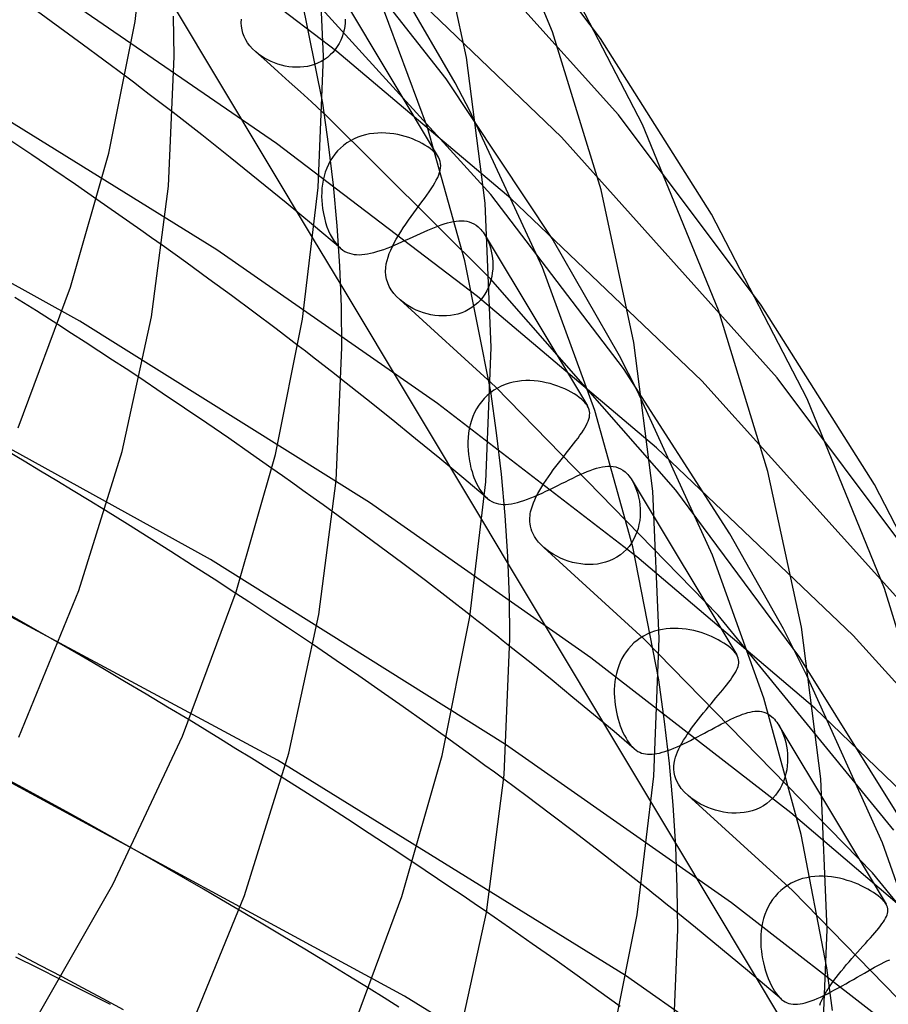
# Model space of a CAD drawing. Header units: millimetres. Extents: x -247 to 247, y -141 to 230.
# Tile 88 of 99: x 163 to 187, y 93 to 120. Entities that reach past the tile are written whole.
import ezdxf

# ---------------------------------------------------------------- set-up
doc = ezdxf.new("R2010")
doc.units = ezdxf.units.MM
doc.layers.add('HIDDEN', color=7, linetype='Continuous')
doc.layers.add('THICK', color=7, linetype='Continuous')

msp = doc.modelspace()

# ---------------------------------------------------------------- linework, layer by layer
at = {"layer": 'HIDDEN'}
for p, q in [((178.925, 119.133), (175.071, 124.239)), ((179.411, 117.082), (173.749, 123.384)), ((174.794, 118.053), (170.957, 122.93)), ((171.86, 118.782), (166.633, 122.767)), ((175.033, 117.942), (172.866, 121.663)), ((177.884, 116.483), (172.89, 121.279)), ((175.989, 114.949), (170.67, 120.797)), ((171.483, 117.4), (170.805, 120.795)), ((174.289, 116.747), (172.891, 120.516)), ((170.245, 116.316), (164.28, 120.417)), ((171.895, 120.426), (174.581, 115.95)), ((167.477, 120.016), (171.231, 113.759)), ((164.442, 119.414), (163.836, 119.852)), ((169.301, 119.551), (169.304, 119.645)), ((169.306, 119.457), (169.301, 119.551)), ((169.321, 119.365), (169.306, 119.457)), ((172.084, 119.549), (172.073, 119.454)), ((172.089, 119.645), (172.084, 119.549)), ((165.035, 118.981), (164.442, 119.414)), ((169.344, 119.274), (169.321, 119.365)), ((169.377, 119.185), (169.344, 119.274)), ((172.032, 119.266), (172.002, 119.173)), ((172.056, 119.359), (172.032, 119.266)), ((172.073, 119.454), (172.056, 119.359)), ((165.618, 118.55), (165.035, 118.981)), ((169.42, 119.098), (169.377, 119.185)), ((169.472, 119.013), (169.42, 119.098)), ((169.534, 118.931), (169.472, 119.013)), ((169.604, 118.852), (169.534, 118.931)), ((171.922, 118.996), (171.872, 118.913)), ((171.965, 119.083), (171.922, 118.996)), ((172.002, 119.173), (171.965, 119.083)), ((169.681, 118.779), (169.604, 118.852)), ((169.985, 118.51), (169.681, 118.779)), ((169.764, 118.711), (169.689, 118.773)), ((169.844, 118.654), (169.764, 118.711)), ((171.685, 118.689), (171.61, 118.625)), ((171.754, 118.759), (171.685, 118.689)), ((171.816, 118.834), (171.754, 118.759)), ((171.872, 118.913), (171.816, 118.834)), ((176.525, 114.843), (171.86, 118.782)), ((168.643, 113.471), (160.56, 118.481)), ((166.197, 118.117), (165.618, 118.55)), ((169.926, 118.602), (169.844, 118.654)), ((170.012, 118.555), (169.926, 118.602)), ((170.286, 118.241), (169.985, 118.51)), ((170.099, 118.512), (170.012, 118.555)), ((170.19, 118.475), (170.099, 118.512)), ((170.284, 118.442), (170.19, 118.475)), ((170.379, 118.414), (170.284, 118.442)), ((170.477, 118.391), (170.379, 118.414)), ((171.171, 118.407), (171.074, 118.384)), ((171.266, 118.437), (171.171, 118.407)), ((171.358, 118.474), (171.266, 118.437)), ((171.446, 118.517), (171.358, 118.474)), ((171.53, 118.568), (171.446, 118.517)), ((171.61, 118.625), (171.53, 118.568)), ((170.586, 117.971), (170.286, 118.241)), ((170.576, 118.374), (170.477, 118.391)), ((170.675, 118.363), (170.576, 118.374)), ((170.776, 118.359), (170.675, 118.363)), ((170.876, 118.361), (170.776, 118.359)), ((170.975, 118.369), (170.876, 118.361)), ((171.074, 118.384), (170.975, 118.369)), ((170.884, 117.701), (170.586, 117.971)), ((177.628, 113.772), (174.794, 118.053)), ((175.426, 117.191), (175.033, 117.942)), ((171.18, 117.43), (170.884, 117.701)), ((164.973, 111.562), (154.069, 117.57)), ((171.475, 117.158), (171.18, 117.43)), ((168.242, 116.546), (167.472, 117.145)), ((175.984, 112.691), (171.527, 117.11)), ((177.372, 112.998), (175.426, 117.191)), ((183.237, 111.987), (179.411, 117.082)), ((172.74, 116.573), (172.633, 116.551)), ((172.849, 116.589), (172.74, 116.573)), ((172.958, 116.597), (172.849, 116.589)), ((173.067, 116.6), (172.958, 116.597)), ((173.175, 116.597), (173.067, 116.6)), ((173.282, 116.588), (173.175, 116.597)), ((173.389, 116.574), (173.282, 116.588)), ((173.493, 116.556), (173.389, 116.574)), ((173.595, 116.532), (173.493, 116.556)), ((175.296, 113.174), (174.289, 116.747)), ((163.688, 116.01), (163.097, 116.404)), ((169.004, 115.944), (168.242, 116.546)), ((175.628, 112.218), (170.245, 116.316)), ((172.132, 116.333), (172.044, 116.268)), ((172.226, 116.391), (172.132, 116.333)), ((172.324, 116.442), (172.226, 116.391)), ((172.424, 116.486), (172.324, 116.442)), ((172.528, 116.522), (172.424, 116.486)), ((172.633, 116.551), (172.528, 116.522)), ((173.696, 116.505), (173.595, 116.532)), ((173.793, 116.474), (173.696, 116.505)), ((173.887, 116.439), (173.793, 116.474)), ((173.978, 116.402), (173.887, 116.439)), ((174.065, 116.362), (173.978, 116.402)), ((174.147, 116.319), (174.065, 116.362)), ((174.224, 116.275), (174.147, 116.319)), ((183.658, 110.039), (177.884, 116.483)), ((171.811, 116.034), (171.746, 115.944)), ((171.883, 116.118), (171.811, 116.034)), ((171.961, 116.196), (171.883, 116.118)), ((172.044, 116.268), (171.961, 116.196)), ((174.296, 116.229), (174.224, 116.275)), ((174.361, 116.181), (174.296, 116.229)), ((174.421, 116.133), (174.361, 116.181)), ((174.455, 116.103), (174.421, 116.133)), ((174.486, 116.072), (174.455, 116.103)), ((174.514, 116.041), (174.486, 116.072)), ((174.539, 116.01), (174.514, 116.041)), ((164.274, 115.614), (163.688, 116.01)), ((169.757, 115.339), (169.004, 115.944)), ((171.687, 115.851), (171.636, 115.754)), ((171.746, 115.944), (171.687, 115.851)), ((174.562, 115.979), (174.539, 116.01)), ((174.582, 115.948), (174.562, 115.979)), ((174.61, 115.892), (174.582, 115.948)), ((174.631, 115.836), (174.61, 115.892)), ((174.643, 115.78), (174.631, 115.836)), ((174.647, 115.722), (174.643, 115.78)), ((164.855, 115.217), (164.274, 115.614)), ((171.553, 115.549), (171.521, 115.443)), ((171.591, 115.653), (171.553, 115.549)), ((171.636, 115.754), (171.591, 115.653)), ((174.593, 115.474), (174.617, 115.54)), ((174.617, 115.54), (174.634, 115.602)), ((174.634, 115.602), (174.644, 115.663)), ((174.644, 115.663), (174.647, 115.722)), ((170.501, 114.732), (169.757, 115.339)), ((171.496, 115.335), (171.477, 115.226)), ((171.521, 115.443), (171.496, 115.335)), ((174.44, 115.187), (174.487, 115.263)), ((174.487, 115.263), (174.528, 115.337)), ((174.528, 115.337), (174.564, 115.407)), ((174.564, 115.407), (174.593, 115.474)), ((165.431, 114.821), (164.855, 115.217)), ((171.456, 115.007), (171.454, 114.898)), ((171.463, 115.117), (171.456, 115.007)), ((171.477, 115.226), (171.463, 115.117)), ((174.271, 114.938), (174.332, 115.024)), ((174.332, 115.024), (174.388, 115.107)), ((174.388, 115.107), (174.44, 115.187)), ((171.236, 114.122), (170.501, 114.732)), ((171.454, 114.898), (171.457, 114.789)), ((171.457, 114.789), (171.465, 114.681)), ((174.069, 114.66), (174.139, 114.755)), ((174.139, 114.755), (174.207, 114.848)), ((174.207, 114.848), (174.271, 114.938)), ((179.547, 110.29), (175.989, 114.949)), ((181.647, 109.962), (176.525, 114.843)), ((171.465, 114.681), (171.478, 114.574)), ((171.478, 114.574), (171.5, 114.447)), ((171.5, 114.447), (171.527, 114.323)), ((173.851, 114.362), (173.925, 114.463)), ((173.925, 114.463), (173.997, 114.562)), ((173.997, 114.562), (174.069, 114.66)), ((171.527, 114.323), (171.56, 114.203)), ((171.56, 114.203), (171.598, 114.089)), ((173.708, 114.159), (173.779, 114.26)), ((173.779, 114.26), (173.851, 114.362)), ((174.742, 114.164), (174.825, 114.189)), ((174.825, 114.189), (174.905, 114.21)), ((174.905, 114.21), (174.983, 114.227)), ((174.983, 114.227), (175.059, 114.239)), ((175.059, 114.239), (175.133, 114.246)), ((175.133, 114.246), (175.205, 114.248)), ((175.205, 114.248), (175.275, 114.244)), ((175.275, 114.244), (175.343, 114.234)), ((175.343, 114.234), (175.409, 114.218)), ((175.409, 114.218), (175.473, 114.195)), ((175.473, 114.195), (175.535, 114.164)), ((171.962, 113.51), (171.236, 114.122)), ((171.598, 114.089), (171.641, 113.981)), ((171.641, 113.981), (171.687, 113.881)), ((173.512, 113.856), (173.574, 113.956)), ((173.574, 113.956), (173.64, 114.057)), ((173.64, 114.057), (173.708, 114.159)), ((174.105, 113.906), (174.202, 113.95)), ((174.202, 113.95), (174.297, 113.992)), ((174.297, 113.992), (174.391, 114.031)), ((174.391, 114.031), (174.482, 114.069)), ((174.482, 114.069), (174.571, 114.104)), ((174.571, 114.104), (174.657, 114.135)), ((174.657, 114.135), (174.742, 114.164)), ((175.535, 114.164), (175.594, 114.127)), ((175.594, 114.127), (175.651, 114.082)), ((175.651, 114.082), (175.685, 114.051)), ((175.685, 114.051), (175.719, 114.016)), ((175.719, 114.016), (175.75, 113.98)), ((175.75, 113.98), (175.781, 113.94)), ((175.781, 113.94), (175.81, 113.899)), ((171.687, 113.881), (171.738, 113.788)), ((171.738, 113.788), (171.792, 113.703)), ((171.792, 113.703), (171.849, 113.626)), ((173.35, 113.561), (173.399, 113.658)), ((173.399, 113.658), (173.453, 113.756)), ((173.453, 113.756), (173.512, 113.856)), ((173.504, 113.636), (173.605, 113.68)), ((173.605, 113.68), (173.706, 113.725)), ((173.706, 113.725), (173.807, 113.771)), ((173.807, 113.771), (173.907, 113.816)), ((173.907, 113.816), (174.006, 113.861)), ((174.006, 113.861), (174.105, 113.906)), ((175.81, 113.899), (175.838, 113.855)), ((175.837, 113.856), (178.577, 109.289)), ((175.838, 113.855), (175.879, 113.779)), ((175.879, 113.779), (175.917, 113.699)), ((175.917, 113.699), (175.949, 113.615)), ((179.433, 110.63), (177.628, 113.772)), ((167.816, 113.137), (167.183, 113.591)), ((174.558, 109.357), (168.643, 113.471)), ((171.849, 113.626), (171.907, 113.561)), ((171.907, 113.561), (171.967, 113.506)), ((171.967, 113.506), (172.023, 113.463)), ((172.023, 113.463), (172.08, 113.428)), ((172.08, 113.428), (172.138, 113.399)), ((172.138, 113.399), (172.198, 113.377)), ((172.766, 113.378), (172.849, 113.398)), ((172.849, 113.398), (172.935, 113.422)), ((172.935, 113.422), (173.025, 113.45)), ((173.025, 113.45), (173.117, 113.482)), ((173.117, 113.482), (173.211, 113.517)), ((173.211, 113.517), (173.307, 113.554)), ((173.267, 113.37), (173.305, 113.465)), ((173.305, 113.465), (173.35, 113.561)), ((173.307, 113.554), (173.405, 113.594)), ((173.405, 113.594), (173.504, 113.636)), ((175.949, 113.615), (175.978, 113.527)), ((175.978, 113.527), (176.001, 113.436)), ((176.001, 113.436), (176.019, 113.342)), ((168.435, 112.688), (167.816, 113.137)), ((172.198, 113.377), (172.26, 113.359)), ((172.26, 113.359), (172.324, 113.348)), ((172.324, 113.348), (172.391, 113.341)), ((172.391, 113.341), (172.46, 113.339)), ((172.46, 113.339), (172.533, 113.342)), ((172.533, 113.342), (172.608, 113.35)), ((172.608, 113.35), (172.685, 113.361)), ((172.685, 113.361), (172.766, 113.378)), ((173.187, 113.094), (173.207, 113.185)), ((173.207, 113.185), (173.234, 113.277)), ((173.234, 113.277), (173.267, 113.37)), ((175.985, 109.679), (175.296, 113.174)), ((176.019, 113.342), (176.032, 113.246)), ((176.032, 113.246), (176.04, 113.148)), ((176.04, 113.148), (176.042, 113.05)), ((173.169, 112.888), (173.173, 112.99)), ((173.176, 112.786), (173.169, 112.888)), ((173.173, 112.99), (173.187, 113.094)), ((176.038, 112.95), (176.028, 112.851)), ((176.042, 113.05), (176.038, 112.95)), ((178.779, 109.163), (177.372, 112.998)), ((169.04, 112.243), (168.435, 112.688)), ((173.194, 112.686), (173.176, 112.786)), ((173.224, 112.587), (173.194, 112.686)), ((175.989, 112.655), (175.959, 112.559)), ((180.946, 107.031), (175.984, 112.691)), ((176.012, 112.753), (175.989, 112.655)), ((176.028, 112.851), (176.012, 112.753)), ((171.966, 112.533), (175.762, 106.205)), ((173.267, 112.49), (173.224, 112.587)), ((173.321, 112.396), (173.267, 112.49)), ((173.388, 112.303), (173.321, 112.396)), ((175.88, 112.374), (175.829, 112.286)), ((175.923, 112.466), (175.88, 112.374)), ((175.959, 112.559), (175.923, 112.466)), ((163.813, 111.834), (163.237, 112.197)), ((169.639, 111.797), (169.04, 112.243)), ((173.464, 112.217), (173.388, 112.303)), ((173.548, 112.137), (173.464, 112.217)), ((176.112, 109.801), (173.548, 112.137)), ((173.637, 112.064), (173.556, 112.13)), ((180.431, 108.167), (175.628, 112.218)), ((175.709, 112.124), (175.639, 112.051)), ((175.772, 112.203), (175.709, 112.124)), ((175.829, 112.286), (175.772, 112.203)), ((164.386, 111.469), (163.813, 111.834)), ((173.721, 112.005), (173.637, 112.064)), ((173.807, 111.951), (173.721, 112.005)), ((173.895, 111.902), (173.807, 111.951)), ((173.988, 111.858), (173.895, 111.902)), ((174.083, 111.818), (173.988, 111.858)), ((174.181, 111.784), (174.083, 111.818)), ((175.302, 111.822), (175.207, 111.783)), ((175.393, 111.869), (175.302, 111.822)), ((175.48, 111.923), (175.393, 111.869)), ((175.562, 111.984), (175.48, 111.923)), ((175.639, 112.051), (175.562, 111.984)), ((172.735, 106.7), (164.973, 111.562)), ((170.233, 111.35), (169.639, 111.797)), ((174.281, 111.755), (174.181, 111.784)), ((174.384, 111.732), (174.281, 111.755)), ((174.487, 111.714), (174.384, 111.732)), ((174.591, 111.703), (174.487, 111.714)), ((174.696, 111.699), (174.591, 111.703)), ((174.8, 111.701), (174.696, 111.699)), ((174.904, 111.71), (174.8, 111.701)), ((175.007, 111.727), (174.904, 111.71)), ((175.108, 111.751), (175.007, 111.727)), ((175.207, 111.783), (175.108, 111.751)), ((168.479, 105.18), (157.339, 111.322)), ((170.823, 110.902), (170.233, 111.35)), ((179.918, 109.685), (179.433, 110.63)), ((182.389, 105.86), (179.547, 110.29)), ((167.183, 109.635), (166.58, 110.038)), ((172.658, 109.471), (171.991, 109.997)), ((176.923, 109.966), (176.811, 109.959)), ((177.035, 109.966), (176.923, 109.966)), ((177.147, 109.961), (177.035, 109.966)), ((187.766, 103.166), (181.647, 109.962)), ((187.55, 104.842), (183.658, 110.039)), ((176.069, 109.708), (175.977, 109.642)), ((176.166, 109.766), (176.069, 109.708)), ((182.079, 103.688), (176.112, 109.801)), ((176.267, 109.817), (176.166, 109.766)), ((176.372, 109.861), (176.267, 109.817)), ((176.48, 109.897), (176.372, 109.861)), ((176.589, 109.924), (176.48, 109.897)), ((176.7, 109.945), (176.589, 109.924)), ((176.811, 109.959), (176.7, 109.945)), ((177.257, 109.949), (177.147, 109.961)), ((177.366, 109.933), (177.257, 109.949)), ((177.474, 109.912), (177.366, 109.933)), ((177.579, 109.886), (177.474, 109.912)), ((177.681, 109.856), (177.579, 109.886)), ((177.78, 109.822), (177.681, 109.856)), ((177.877, 109.786), (177.78, 109.822)), ((177.969, 109.746), (177.877, 109.786)), ((178.058, 109.703), (177.969, 109.746)), ((178.142, 109.659), (178.058, 109.703)), ((167.782, 109.232), (167.183, 109.635)), ((173.319, 108.943), (172.658, 109.471)), ((175.809, 109.488), (175.735, 109.401)), ((175.89, 109.568), (175.809, 109.488)), ((175.977, 109.642), (175.89, 109.568)), ((178.22, 109.613), (178.142, 109.659)), ((178.293, 109.566), (178.22, 109.613)), ((178.359, 109.518), (178.293, 109.566)), ((178.419, 109.469), (178.359, 109.518)), ((178.453, 109.438), (178.419, 109.469)), ((178.484, 109.408), (178.453, 109.438)), ((181.93, 105.29), (179.918, 109.685)), ((168.377, 108.827), (167.782, 109.232)), ((179.902, 105.247), (174.558, 109.357)), ((175.607, 109.212), (175.554, 109.11)), ((175.667, 109.309), (175.607, 109.212)), ((175.735, 109.401), (175.667, 109.309)), ((178.512, 109.377), (178.484, 109.408)), ((178.537, 109.347), (178.512, 109.377)), ((178.559, 109.317), (178.537, 109.347)), ((178.578, 109.287), (178.559, 109.317)), ((178.603, 109.238), (178.578, 109.287)), ((178.621, 109.189), (178.603, 109.238)), ((178.633, 109.141), (178.621, 109.189)), ((173.973, 108.412), (173.319, 108.943)), ((175.508, 109.005), (175.469, 108.896)), ((175.554, 109.11), (175.508, 109.005)), ((178.597, 108.882), (178.616, 108.937)), ((178.616, 108.937), (178.629, 108.99)), ((178.629, 108.99), (178.636, 109.041)), ((178.638, 109.091), (178.633, 109.141)), ((178.636, 109.041), (178.638, 109.091)), ((179.794, 105.52), (178.779, 109.163)), ((168.966, 108.423), (168.377, 108.827)), ((175.412, 108.673), (175.393, 108.559)), ((175.437, 108.786), (175.412, 108.673)), ((175.469, 108.896), (175.437, 108.786)), ((178.47, 108.64), (178.509, 108.705)), ((178.509, 108.705), (178.544, 108.766)), ((178.544, 108.766), (178.573, 108.825)), ((178.573, 108.825), (178.597, 108.882)), ((169.548, 108.019), (168.966, 108.423)), ((174.621, 107.88), (173.973, 108.412)), ((175.381, 108.445), (175.375, 108.33)), ((175.393, 108.559), (175.381, 108.445)), ((178.268, 108.354), (178.325, 108.43)), ((178.325, 108.43), (178.377, 108.503)), ((178.377, 108.503), (178.426, 108.573)), ((178.426, 108.573), (178.47, 108.64)), ((175.375, 108.33), (175.375, 108.216)), ((175.375, 108.216), (175.38, 108.102)), ((178.079, 108.11), (178.145, 108.194)), ((178.145, 108.194), (178.208, 108.276)), ((178.208, 108.276), (178.268, 108.354)), ((185.7, 103.144), (180.431, 108.167)), ((170.123, 107.616), (169.548, 108.019)), ((175.261, 107.346), (174.621, 107.88)), ((175.38, 108.102), (175.39, 107.99)), ((175.39, 107.99), (175.405, 107.88)), ((175.405, 107.88), (175.417, 107.808)), ((177.873, 107.848), (177.943, 107.937)), ((177.943, 107.937), (178.011, 108.025)), ((178.011, 108.025), (178.079, 108.11)), ((175.417, 107.808), (175.431, 107.737)), ((175.431, 107.737), (175.447, 107.667)), ((175.447, 107.667), (175.465, 107.599)), ((175.465, 107.599), (175.485, 107.53)), ((177.663, 107.574), (177.732, 107.666)), ((177.732, 107.666), (177.802, 107.757)), ((177.802, 107.757), (177.873, 107.848)), ((178.654, 107.563), (178.739, 107.594)), ((178.739, 107.594), (178.822, 107.62)), ((178.822, 107.62), (178.902, 107.642)), ((178.902, 107.642), (178.979, 107.659)), ((178.979, 107.659), (179.054, 107.671)), ((179.054, 107.671), (179.127, 107.677)), ((179.127, 107.677), (179.198, 107.676)), ((179.198, 107.676), (179.268, 107.67)), ((179.268, 107.67), (179.336, 107.656)), ((179.336, 107.656), (179.402, 107.634)), ((179.402, 107.634), (179.466, 107.605)), ((179.466, 107.605), (179.528, 107.567)), ((175.895, 106.81), (175.261, 107.346)), ((175.485, 107.53), (175.509, 107.455)), ((175.509, 107.455), (175.537, 107.376)), ((175.537, 107.376), (175.57, 107.294)), ((177.469, 107.301), (177.531, 107.392)), ((177.531, 107.392), (177.596, 107.483)), ((177.596, 107.483), (177.663, 107.574)), ((178.089, 107.31), (178.189, 107.359)), ((178.189, 107.359), (178.287, 107.405)), ((178.287, 107.405), (178.382, 107.449)), ((178.382, 107.449), (178.476, 107.491)), ((178.476, 107.491), (178.566, 107.529)), ((178.566, 107.529), (178.654, 107.563)), ((179.528, 107.567), (179.588, 107.52)), ((179.588, 107.52), (179.622, 107.489)), ((179.622, 107.489), (179.656, 107.454)), ((179.656, 107.454), (179.688, 107.416)), ((179.688, 107.416), (179.719, 107.376)), ((179.719, 107.376), (179.749, 107.334)), ((179.749, 107.334), (179.777, 107.288)), ((175.57, 107.294), (175.607, 107.212)), ((175.607, 107.212), (175.649, 107.13)), ((175.649, 107.13), (175.696, 107.05)), ((177.3, 107.034), (177.353, 107.122)), ((177.353, 107.122), (177.409, 107.211)), ((177.409, 107.211), (177.469, 107.301)), ((177.57, 107.055), (177.675, 107.106)), ((177.675, 107.106), (177.78, 107.157)), ((177.78, 107.157), (177.884, 107.209)), ((177.884, 107.209), (177.988, 107.26)), ((177.988, 107.26), (178.089, 107.31)), ((179.775, 107.291), (182.577, 102.622)), ((179.777, 107.288), (179.821, 107.209)), ((179.821, 107.209), (179.86, 107.123)), ((179.86, 107.123), (179.895, 107.033)), ((175.696, 107.05), (175.744, 106.977)), ((175.744, 106.977), (175.795, 106.912)), ((175.795, 106.912), (175.847, 106.855)), ((175.847, 106.855), (175.901, 106.806)), ((175.901, 106.806), (175.955, 106.765)), ((176.969, 106.791), (177.063, 106.827)), ((177.063, 106.827), (177.161, 106.867)), ((177.161, 106.867), (177.26, 106.911)), ((177.167, 106.778), (177.207, 106.862)), ((177.207, 106.862), (177.251, 106.948)), ((177.251, 106.948), (177.3, 107.034)), ((177.26, 106.911), (177.363, 106.957)), ((177.363, 106.957), (177.466, 107.005)), ((177.466, 107.005), (177.57, 107.055)), ((179.895, 107.033), (179.925, 106.939)), ((179.925, 106.939), (179.95, 106.842)), ((179.95, 106.842), (179.969, 106.742)), ((184.268, 102.554), (180.946, 107.031)), ((178.666, 102.544), (172.735, 106.7)), ((175.955, 106.765), (176.011, 106.731)), ((176.011, 106.731), (176.068, 106.703)), ((176.068, 106.703), (176.128, 106.681)), ((176.128, 106.681), (176.19, 106.666)), ((176.19, 106.666), (176.255, 106.656)), ((176.255, 106.656), (176.322, 106.651)), ((176.322, 106.651), (176.392, 106.652)), ((176.392, 106.652), (176.465, 106.658)), ((176.465, 106.658), (176.541, 106.669)), ((176.541, 106.669), (176.62, 106.684)), ((176.62, 106.684), (176.702, 106.704)), ((176.702, 106.704), (176.788, 106.729)), ((176.788, 106.729), (176.877, 106.758)), ((176.877, 106.758), (176.969, 106.791)), ((177.075, 106.531), (177.101, 106.612)), ((177.101, 106.612), (177.131, 106.695)), ((177.131, 106.695), (177.167, 106.778)), ((179.969, 106.742), (179.983, 106.639)), ((179.983, 106.639), (179.991, 106.535)), ((179.991, 106.535), (179.993, 106.43)), ((170.275, 99.803), (157.843, 106.463)), ((166.248, 106.123), (165.66, 106.488)), ((172.396, 105.983), (171.766, 106.443)), ((177.033, 106.239), (177.035, 106.291)), ((177.035, 106.291), (177.039, 106.344)), ((177.039, 106.344), (177.046, 106.397)), ((177.046, 106.397), (177.056, 106.45)), ((177.056, 106.45), (177.075, 106.531)), ((179.988, 106.324), (179.977, 106.217)), ((179.993, 106.43), (179.988, 106.324)), ((166.833, 105.757), (166.248, 106.123)), ((177.035, 106.186), (177.033, 106.239)), ((177.04, 106.129), (177.035, 106.186)), ((177.051, 106.068), (177.04, 106.129)), ((177.067, 106.002), (177.051, 106.068)), ((179.933, 106.007), (179.901, 105.905)), ((179.959, 106.112), (179.933, 106.007)), ((179.977, 106.217), (179.959, 106.112)), ((167.414, 105.39), (166.833, 105.757)), ((173.013, 105.527), (172.396, 105.983)), ((177.09, 105.934), (177.067, 106.002)), ((177.122, 105.862), (177.09, 105.934)), ((177.162, 105.788), (177.122, 105.862)), ((177.211, 105.715), (177.162, 105.788)), ((179.86, 105.806), (179.812, 105.709)), ((179.901, 105.905), (179.86, 105.806)), ((183.831, 103.321), (182.389, 105.86)), ((173.626, 105.069), (173.013, 105.527)), ((177.269, 105.642), (177.211, 105.715)), ((177.335, 105.57), (177.269, 105.642)), ((177.41, 105.499), (177.335, 105.57)), ((180.093, 103.056), (177.41, 105.499)), ((177.489, 105.434), (177.411, 105.498)), ((179.693, 105.528), (179.622, 105.446)), ((179.757, 105.616), (179.693, 105.528)), ((179.812, 105.709), (179.757, 105.616)), ((180.487, 101.958), (179.794, 105.52)), ((167.994, 105.02), (167.414, 105.39)), ((177.573, 105.372), (177.489, 105.434)), ((177.663, 105.315), (177.573, 105.372)), ((177.758, 105.262), (177.663, 105.315)), ((177.857, 105.213), (177.758, 105.262)), ((179.368, 105.239), (179.271, 105.185)), ((179.459, 105.301), (179.368, 105.239)), ((179.544, 105.37), (179.459, 105.301)), ((179.622, 105.446), (179.544, 105.37)), ((184.671, 101.192), (179.902, 105.247)), ((183.307, 101.459), (181.93, 105.29)), ((168.574, 104.647), (167.994, 105.02)), ((176.38, 100.225), (168.479, 105.18)), ((174.234, 104.61), (173.626, 105.069)), ((176.453, 105.053), (180.292, 98.655)), ((177.959, 105.17), (177.857, 105.213)), ((178.065, 105.132), (177.959, 105.17)), ((178.173, 105.1), (178.065, 105.132)), ((178.284, 105.075), (178.173, 105.1)), ((178.396, 105.056), (178.284, 105.075)), ((178.509, 105.044), (178.396, 105.056)), ((178.622, 105.04), (178.509, 105.044)), ((178.735, 105.043), (178.622, 105.04)), ((178.847, 105.055), (178.735, 105.043)), ((178.958, 105.075), (178.847, 105.055)), ((179.065, 105.103), (178.958, 105.075)), ((179.17, 105.14), (179.065, 105.103)), ((179.271, 105.185), (179.17, 105.14)), ((169.154, 104.27), (168.574, 104.647)), ((174.837, 104.149), (174.234, 104.61)), ((175.435, 103.686), (174.837, 104.149)), ((186.785, 97.93), (182.079, 103.688)), ((180.084, 103.127), (179.993, 103.072)), ((180.178, 103.176), (180.084, 103.127)), ((180.276, 103.218), (180.178, 103.176)), ((180.378, 103.253), (180.276, 103.218)), ((180.481, 103.282), (180.378, 103.253)), ((180.585, 103.303), (180.481, 103.282)), ((180.69, 103.319), (180.585, 103.303)), ((180.796, 103.328), (180.69, 103.319)), ((180.902, 103.331), (180.796, 103.328)), ((181.009, 103.329), (180.902, 103.331)), ((181.115, 103.322), (181.009, 103.329)), ((181.22, 103.309), (181.115, 103.322)), ((181.324, 103.292), (181.22, 103.309)), ((181.426, 103.271), (181.324, 103.292)), ((181.527, 103.246), (181.426, 103.271)), ((181.625, 103.217), (181.527, 103.246)), ((181.721, 103.184), (181.625, 103.217)), ((181.815, 103.149), (181.721, 103.184)), ((181.906, 103.111), (181.815, 103.149)), ((181.993, 103.07), (181.906, 103.111)), ((184.461, 102.072), (183.831, 103.321)), ((191.983, 96.16), (185.7, 103.144)), ((165.006, 102.596), (164.418, 102.937)), ((171.844, 102.473), (171.234, 102.887)), ((177.067, 102.396), (176.499, 102.849)), ((179.748, 102.868), (179.677, 102.788)), ((179.825, 102.942), (179.748, 102.868)), ((179.907, 103.011), (179.825, 102.942)), ((179.993, 103.072), (179.907, 103.011)), ((186.213, 96.784), (180.093, 103.056)), ((182.077, 103.028), (181.993, 103.07)), ((182.156, 102.983), (182.077, 103.028)), ((182.231, 102.938), (182.156, 102.983)), ((182.3, 102.892), (182.231, 102.938)), ((182.363, 102.845), (182.3, 102.892)), ((182.421, 102.798), (182.363, 102.845)), ((165.591, 102.255), (165.006, 102.596)), ((179.553, 102.615), (179.501, 102.522)), ((179.612, 102.704), (179.553, 102.615)), ((179.677, 102.788), (179.612, 102.704)), ((182.454, 102.768), (182.421, 102.798)), ((182.485, 102.738), (182.454, 102.768)), ((182.513, 102.708), (182.485, 102.738)), ((182.538, 102.678), (182.513, 102.708)), ((182.559, 102.649), (182.538, 102.678)), ((182.578, 102.619), (182.559, 102.649)), ((182.601, 102.576), (182.578, 102.619)), ((172.449, 102.059), (171.844, 102.473)), ((177.63, 101.941), (177.067, 102.396)), ((184.027, 98.394), (178.666, 102.544)), ((179.415, 102.325), (179.381, 102.224)), ((179.455, 102.425), (179.415, 102.325)), ((179.501, 102.522), (179.455, 102.425)), ((182.617, 102.532), (182.601, 102.576)), ((182.613, 102.311), (182.624, 102.357)), ((182.627, 102.489), (182.617, 102.532)), ((182.624, 102.357), (182.631, 102.401)), ((182.632, 102.445), (182.627, 102.489)), ((182.631, 102.401), (182.632, 102.445)), ((187.117, 97.993), (184.268, 102.554)), ((166.173, 101.913), (165.591, 102.255)), ((173.048, 101.644), (172.449, 102.059)), ((179.353, 102.121), (179.331, 102.016)), ((179.381, 102.224), (179.353, 102.121)), ((182.449, 102.004), (182.487, 102.06)), ((182.487, 102.06), (182.521, 102.114)), ((182.521, 102.114), (182.551, 102.166)), ((182.551, 102.166), (182.576, 102.216)), ((182.576, 102.216), (182.597, 102.264)), ((182.597, 102.264), (182.613, 102.311)), ((186.481, 97.59), (184.461, 102.072)), ((166.752, 101.569), (166.173, 101.913)), ((178.188, 101.484), (177.63, 101.941)), ((179.304, 101.804), (179.298, 101.697)), ((179.315, 101.91), (179.304, 101.804)), ((179.331, 102.016), (179.315, 101.91)), ((182.26, 101.756), (182.313, 101.822)), ((182.313, 101.822), (182.362, 101.885)), ((182.362, 101.885), (182.407, 101.946)), ((182.407, 101.946), (182.449, 102.004)), ((167.328, 101.224), (166.752, 101.569)), ((173.64, 101.231), (173.048, 101.644)), ((179.298, 101.697), (179.297, 101.592)), ((179.297, 101.592), (179.3, 101.487)), ((182.021, 101.469), (182.085, 101.544)), ((182.085, 101.544), (182.146, 101.617)), ((182.146, 101.617), (182.205, 101.688)), ((182.205, 101.688), (182.26, 101.756)), ((178.741, 101.026), (178.188, 101.484)), ((179.3, 101.487), (179.308, 101.384)), ((179.308, 101.384), (179.32, 101.282)), ((179.32, 101.282), (179.335, 101.182)), ((181.823, 101.233), (181.89, 101.313)), ((181.89, 101.313), (181.956, 101.391)), ((181.956, 101.391), (182.021, 101.469)), ((184.305, 97.808), (183.307, 101.459)), ((167.902, 100.878), (167.328, 101.224)), ((174.223, 100.82), (173.64, 101.231)), ((179.29, 100.567), (178.741, 101.026)), ((179.335, 101.182), (179.353, 101.089)), ((179.353, 101.089), (179.375, 100.996)), ((179.375, 100.996), (179.399, 100.903)), ((181.62, 100.985), (181.687, 101.068)), ((181.687, 101.068), (181.755, 101.151)), ((181.755, 101.151), (181.823, 101.233)), ((182.581, 100.97), (182.657, 101.001)), ((182.657, 101.001), (182.731, 101.03)), ((182.731, 101.03), (182.802, 101.054)), ((182.802, 101.054), (182.872, 101.075)), ((182.872, 101.075), (182.939, 101.091)), ((182.939, 101.091), (183.004, 101.103)), ((183.004, 101.103), (183.067, 101.11)), ((183.067, 101.11), (183.128, 101.113)), ((183.128, 101.113), (183.188, 101.11)), ((183.188, 101.11), (183.246, 101.102)), ((183.246, 101.102), (183.304, 101.087)), ((183.304, 101.087), (183.36, 101.067)), ((183.36, 101.067), (183.415, 101.04)), ((183.415, 101.04), (183.469, 101.006)), ((183.469, 101.006), (183.521, 100.965)), ((190.114, 95.96), (184.671, 101.192)), ((174.797, 100.41), (174.223, 100.82)), ((179.399, 100.903), (179.427, 100.811)), ((179.427, 100.811), (179.458, 100.72)), ((181.367, 100.655), (181.427, 100.737)), ((181.427, 100.737), (181.489, 100.82)), ((181.489, 100.82), (181.554, 100.902)), ((181.554, 100.902), (181.62, 100.985)), ((182.082, 100.724), (182.17, 100.771)), ((182.17, 100.771), (182.256, 100.815)), ((182.256, 100.815), (182.341, 100.858)), ((182.341, 100.858), (182.423, 100.898)), ((182.423, 100.898), (182.503, 100.935)), ((182.503, 100.935), (182.581, 100.97)), ((183.521, 100.965), (183.555, 100.933)), ((183.555, 100.933), (183.589, 100.898)), ((183.589, 100.898), (183.621, 100.86)), ((183.621, 100.86), (183.653, 100.819)), ((183.653, 100.819), (183.683, 100.776)), ((183.683, 100.776), (183.711, 100.73)), ((183.71, 100.732), (186.581, 95.947)), ((179.833, 100.107), (179.29, 100.567)), ((179.458, 100.72), (179.492, 100.632)), ((179.492, 100.632), (179.529, 100.545)), ((179.529, 100.545), (179.569, 100.463)), ((181.201, 100.413), (181.253, 100.493)), ((181.253, 100.493), (181.308, 100.573)), ((181.308, 100.573), (181.367, 100.655)), ((181.526, 100.428), (181.621, 100.478)), ((181.621, 100.478), (181.715, 100.528)), ((181.715, 100.528), (181.808, 100.578)), ((181.808, 100.578), (181.901, 100.627)), ((181.901, 100.627), (181.992, 100.676)), ((181.992, 100.676), (182.082, 100.724)), ((183.711, 100.73), (183.756, 100.649)), ((183.756, 100.649), (183.796, 100.563)), ((183.796, 100.563), (183.832, 100.472)), ((183.832, 100.472), (183.863, 100.377)), ((182.437, 95.978), (176.38, 100.225)), ((179.569, 100.463), (179.611, 100.387)), ((179.611, 100.387), (179.653, 100.317)), ((179.653, 100.317), (179.698, 100.254)), ((179.698, 100.254), (179.743, 100.197)), ((181.065, 100.179), (181.107, 100.256)), ((181.066, 100.199), (181.156, 100.241)), ((181.107, 100.256), (181.152, 100.334)), ((181.152, 100.334), (181.201, 100.413)), ((181.156, 100.241), (181.247, 100.285)), ((181.247, 100.285), (181.339, 100.331)), ((181.339, 100.331), (181.432, 100.378)), ((181.432, 100.378), (181.526, 100.428)), ((183.863, 100.377), (183.89, 100.279)), ((183.89, 100.279), (183.911, 100.178)), ((179.743, 100.197), (179.79, 100.147)), ((179.79, 100.147), (179.838, 100.103)), ((179.838, 100.103), (179.884, 100.067)), ((179.884, 100.067), (179.932, 100.037)), ((179.932, 100.037), (179.98, 100.012)), ((179.98, 100.012), (180.03, 99.993)), ((180.03, 99.993), (180.081, 99.978)), ((180.081, 99.978), (180.135, 99.968)), ((180.135, 99.968), (180.19, 99.962)), ((180.19, 99.962), (180.248, 99.96)), ((180.248, 99.96), (180.309, 99.962)), ((180.309, 99.962), (180.372, 99.969)), ((180.372, 99.969), (180.438, 99.98)), ((180.438, 99.98), (180.507, 99.994)), ((180.507, 99.994), (180.579, 100.013)), ((180.579, 100.013), (180.654, 100.035)), ((180.654, 100.035), (180.731, 100.061)), ((180.731, 100.061), (180.811, 100.091)), ((180.811, 100.091), (180.893, 100.124)), ((180.893, 100.124), (180.978, 100.16)), ((180.94, 99.882), (180.965, 99.955)), ((180.965, 99.955), (180.994, 100.029)), ((180.978, 100.16), (181.066, 100.199)), ((180.994, 100.029), (181.028, 100.104)), ((181.028, 100.104), (181.065, 100.179)), ((183.911, 100.178), (183.927, 100.076)), ((183.927, 100.076), (183.938, 99.971)), ((183.938, 99.971), (183.942, 99.866)), ((179.599, 94.035), (170.275, 99.803)), ((180.895, 99.643), (180.904, 99.726)), ((180.904, 99.726), (180.921, 99.809)), ((180.921, 99.809), (180.94, 99.882)), ((183.941, 99.759), (183.933, 99.652)), ((183.942, 99.866), (183.941, 99.759)), ((180.893, 99.562), (180.895, 99.643)), ((180.9, 99.476), (180.893, 99.562)), ((180.92, 99.38), (180.9, 99.476)), ((183.897, 99.441), (183.869, 99.337)), ((183.919, 99.546), (183.897, 99.441)), ((183.933, 99.652), (183.919, 99.546)), ((173.676, 93.482), (162.834, 99.357)), ((163.446, 99.061), (162.847, 99.385)), ((170.98, 98.968), (170.396, 99.338)), ((176.963, 98.828), (176.334, 99.294)), ((180.957, 99.273), (180.92, 99.38)), ((181.017, 99.157), (180.957, 99.273)), ((181.093, 99.047), (181.017, 99.157)), ((183.834, 99.235), (183.791, 99.137)), ((183.869, 99.337), (183.834, 99.235)), ((164.038, 98.739), (163.446, 99.061)), ((171.563, 98.596), (170.98, 98.968)), ((181.179, 98.949), (181.093, 99.047)), ((181.267, 98.865), (181.179, 98.949)), ((183.684, 98.951), (183.619, 98.864)), ((183.741, 99.042), (183.684, 98.951)), ((183.791, 99.137), (183.741, 99.042)), ((164.623, 98.418), (164.038, 98.739)), ((177.587, 98.36), (176.963, 98.828)), ((184.074, 96.311), (181.267, 98.865)), ((181.352, 98.795), (181.274, 98.859)), ((181.433, 98.736), (181.352, 98.795)), ((181.519, 98.68), (181.433, 98.736)), ((181.61, 98.628), (181.519, 98.68)), ((181.705, 98.579), (181.61, 98.628)), ((183.384, 98.642), (183.294, 98.582)), ((183.468, 98.709), (183.384, 98.642)), ((183.547, 98.783), (183.468, 98.709)), ((183.619, 98.864), (183.547, 98.783)), ((165.203, 98.097), (164.623, 98.418)), ((172.147, 98.22), (171.563, 98.596)), ((178.207, 97.89), (177.587, 98.36)), ((181.804, 98.535), (181.705, 98.579)), ((181.906, 98.496), (181.804, 98.535)), ((182.011, 98.462), (181.906, 98.496)), ((182.118, 98.434), (182.011, 98.462)), ((182.227, 98.411), (182.118, 98.434)), ((182.337, 98.395), (182.227, 98.411)), ((182.448, 98.385), (182.337, 98.395)), ((182.559, 98.383), (182.448, 98.385)), ((182.67, 98.388), (182.559, 98.383)), ((182.78, 98.4), (182.67, 98.388)), ((182.888, 98.42), (182.78, 98.4)), ((182.994, 98.448), (182.888, 98.42)), ((183.098, 98.485), (182.994, 98.448)), ((183.198, 98.529), (183.098, 98.485)), ((183.294, 98.582), (183.198, 98.529)), ((188.814, 94.303), (184.027, 98.394)), ((165.78, 97.775), (165.203, 98.097)), ((172.732, 97.84), (172.147, 98.22)), ((173.316, 97.456), (172.732, 97.84)), ((178.821, 97.418), (178.207, 97.89)), ((166.354, 97.451), (165.78, 97.775)), ((180.939, 97.576), (184.819, 91.108)), ((184.989, 94.237), (184.305, 97.808)), ((187.832, 93.761), (186.481, 97.59)), ((173.899, 97.07), (173.316, 97.456)), ((179.43, 96.945), (178.821, 97.418)), ((180.034, 96.471), (179.43, 96.945)), ((191.026, 90.887), (186.213, 96.784)), ((184.134, 96.553), (184.034, 96.505)), ((184.238, 96.595), (184.134, 96.553)), ((184.344, 96.629), (184.238, 96.595)), ((184.453, 96.655), (184.344, 96.629)), ((184.563, 96.675), (184.453, 96.655)), ((184.674, 96.687), (184.563, 96.675)), ((184.786, 96.694), (184.674, 96.687)), ((184.897, 96.693), (184.786, 96.694)), ((185.009, 96.687), (184.897, 96.693)), ((185.119, 96.676), (185.009, 96.687)), ((185.228, 96.659), (185.119, 96.676)), ((185.335, 96.638), (185.228, 96.659)), ((185.44, 96.612), (185.335, 96.638)), ((185.542, 96.583), (185.44, 96.612)), ((185.641, 96.551), (185.542, 96.583)), ((185.736, 96.516), (185.641, 96.551)), ((185.828, 96.478), (185.736, 96.516)), ((183.76, 96.315), (183.679, 96.238)), ((183.846, 96.385), (183.76, 96.315)), ((183.938, 96.449), (183.846, 96.385)), ((184.034, 96.505), (183.938, 96.449)), ((190.347, 89.879), (184.074, 96.311)), ((185.917, 96.438), (185.828, 96.478)), ((186.004, 96.395), (185.917, 96.438)), ((186.087, 96.351), (186.004, 96.395)), ((186.165, 96.306), (186.087, 96.351)), ((186.239, 96.259), (186.165, 96.306)), ((186.308, 96.213), (186.239, 96.259)), ((183.537, 96.067), (183.476, 95.974)), ((183.605, 96.155), (183.537, 96.067)), ((183.679, 96.238), (183.605, 96.155)), ((186.371, 96.166), (186.308, 96.213)), ((186.427, 96.119), (186.371, 96.166)), ((186.461, 96.089), (186.427, 96.119)), ((186.492, 96.059), (186.461, 96.089)), ((186.519, 96.03), (186.492, 96.059)), ((186.543, 96.001), (186.519, 96.03)), ((186.565, 95.972), (186.543, 96.001)), ((169.833, 95.439), (169.245, 95.786)), ((176.489, 95.311), (175.87, 95.737)), ((187.91, 91.739), (182.437, 95.978)), ((183.374, 95.775), (183.333, 95.671)), ((183.421, 95.876), (183.374, 95.775)), ((183.476, 95.974), (183.421, 95.876)), ((186.582, 95.944), (186.565, 95.972)), ((186.604, 95.903), (186.582, 95.944)), ((186.619, 95.862), (186.604, 95.903)), ((186.627, 95.821), (186.619, 95.862)), ((186.62, 95.699), (186.628, 95.74)), ((186.63, 95.781), (186.627, 95.821)), ((186.628, 95.74), (186.63, 95.781)), ((181.469, 95.32), (180.998, 95.702)), ((183.299, 95.565), (183.271, 95.456)), ((183.333, 95.671), (183.299, 95.565)), ((186.47, 95.417), (186.507, 95.47)), ((186.507, 95.47), (186.539, 95.52)), ((186.539, 95.52), (186.566, 95.567)), ((186.566, 95.567), (186.589, 95.613)), ((186.589, 95.613), (186.607, 95.657)), ((186.607, 95.657), (186.62, 95.699)), ((170.418, 95.091), (169.833, 95.439)), ((177.1, 94.885), (176.489, 95.311)), ((181.937, 94.938), (181.469, 95.32)), ((183.235, 95.235), (183.225, 95.125)), ((183.25, 95.346), (183.235, 95.235)), ((183.271, 95.456), (183.25, 95.346)), ((186.278, 95.179), (186.332, 95.243)), ((186.332, 95.243), (186.382, 95.304)), ((186.382, 95.304), (186.428, 95.362)), ((186.428, 95.362), (186.47, 95.417)), ((171, 94.741), (170.418, 95.091)), ((182.402, 94.554), (181.937, 94.938)), ((183.225, 95.125), (183.221, 95.014)), ((183.221, 95.014), (183.222, 94.905)), ((186.027, 94.896), (186.095, 94.971)), ((186.095, 94.971), (186.159, 95.044)), ((186.159, 95.044), (186.221, 95.113)), ((186.221, 95.113), (186.278, 95.179)), ((171.579, 94.391), (171, 94.741)), ((177.704, 94.461), (177.1, 94.885)), ((183.222, 94.905), (183.228, 94.797)), ((183.228, 94.797), (183.238, 94.69)), ((183.238, 94.69), (183.252, 94.585)), ((185.812, 94.658), (185.885, 94.74)), ((185.885, 94.74), (185.957, 94.819)), ((185.957, 94.819), (186.027, 94.896)), ((163.86, 94.228), (163.26, 94.522)), ((163.913, 94.307), (163.326, 94.613)), ((178.298, 94.039), (177.704, 94.461)), ((182.863, 94.17), (182.402, 94.554)), ((183.252, 94.585), (183.27, 94.481)), ((183.27, 94.481), (183.294, 94.37)), ((185.515, 94.32), (185.589, 94.405)), ((185.589, 94.405), (185.663, 94.49)), ((185.663, 94.49), (185.738, 94.575)), ((185.738, 94.575), (185.812, 94.658)), ((186.526, 94.388), (186.605, 94.424)), ((186.605, 94.424), (186.68, 94.457)), ((164.459, 93.932), (163.86, 94.228)), ((164.498, 93.999), (163.913, 94.307)), ((172.155, 94.039), (171.579, 94.391)), ((183.321, 93.785), (182.863, 94.17)), ((183.294, 94.37), (183.321, 94.262)), ((183.321, 94.262), (183.352, 94.156)), ((183.352, 94.156), (183.387, 94.053)), ((185.305, 94.064), (185.373, 94.149)), ((185.373, 94.149), (185.444, 94.235)), ((185.444, 94.235), (185.515, 94.32)), ((185.998, 94.101), (186.092, 94.155)), ((186.092, 94.155), (186.184, 94.207)), ((186.184, 94.207), (186.274, 94.257)), ((186.274, 94.257), (186.361, 94.304)), ((186.361, 94.304), (186.445, 94.347)), ((186.445, 94.347), (186.526, 94.388)), ((172.728, 93.686), (172.155, 94.039)), ((178.882, 93.62), (178.298, 94.039)), ((186.318, 89.331), (179.599, 94.035)), ((183.387, 94.053), (183.424, 93.954)), ((183.424, 93.954), (183.464, 93.86)), ((185.118, 93.815), (185.177, 93.897)), ((185.177, 93.897), (185.24, 93.98)), ((185.24, 93.98), (185.305, 94.064)), ((185.603, 93.872), (185.704, 93.93)), ((185.704, 93.93), (185.804, 93.988)), ((185.804, 93.988), (185.902, 94.045)), ((185.902, 94.045), (185.998, 94.101)), ((179.455, 93.205), (178.882, 93.62)), ((183.776, 93.398), (183.321, 93.785)), ((183.464, 93.86), (183.505, 93.773)), ((183.505, 93.773), (183.548, 93.692)), ((183.548, 93.692), (183.593, 93.618)), ((183.593, 93.618), (183.639, 93.55)), ((185.062, 93.734), (185.118, 93.815)), ((185.103, 93.595), (185.201, 93.647)), ((185.201, 93.647), (185.301, 93.701)), ((185.301, 93.701), (185.402, 93.757)), ((185.402, 93.757), (185.502, 93.814)), ((185.502, 93.814), (185.603, 93.872)), ((182.169, 88.269), (173.676, 93.482)), ((183.639, 93.55), (183.686, 93.49)), ((183.686, 93.49), (183.734, 93.438)), ((183.734, 93.438), (183.782, 93.394)), ((183.782, 93.394), (183.829, 93.358)), ((183.829, 93.358), (183.877, 93.329)), ((184.491, 93.327), (184.569, 93.354)), ((184.569, 93.354), (184.65, 93.384)), ((184.65, 93.384), (184.735, 93.419)), ((184.735, 93.419), (184.823, 93.458)), ((184.823, 93.458), (184.914, 93.5)), ((184.827, 93.307), (184.857, 93.375)), ((184.857, 93.375), (184.891, 93.445)), ((184.891, 93.445), (184.929, 93.517)), ((184.914, 93.5), (185.007, 93.546)), ((184.929, 93.517), (184.971, 93.589)), ((185.007, 93.546), (185.103, 93.595)), ((183.877, 93.329), (183.926, 93.305)), ((183.926, 93.305), (183.978, 93.287)), ((183.978, 93.287), (184.032, 93.275)), ((184.032, 93.275), (184.088, 93.267)), ((184.088, 93.267), (184.148, 93.265)), ((184.148, 93.265), (184.21, 93.268)), ((184.21, 93.268), (184.276, 93.276)), ((184.276, 93.276), (184.344, 93.288)), ((184.344, 93.288), (184.416, 93.305)), ((184.416, 93.305), (184.491, 93.327)), ((184.802, 93.239), (184.827, 93.307))]:
    msp.add_line(p, q, dxfattribs=at)
at = {"layer": 'THICK'}
for p, q in [((177.642, 119.304), (175.642, 124.179)), ((166.455, 119.582), (166.865, 123.021)), ((171.5, 118.651), (171.339, 122.429)), ((175.336, 118.617), (174.473, 122.611)), ((180.056, 116.828), (177.539, 121.664)), ((167.5, 118.651), (167.486, 119.725)), ((165.748, 116.056), (166.455, 119.582)), ((178.944, 115.073), (177.642, 119.304)), ((181.903, 114.424), (178.925, 119.133)), ((167.351, 115.176), (167.5, 118.651)), ((171.361, 115.137), (171.5, 118.651)), ((175.836, 114.719), (175.336, 118.617)), ((166.411, 117.956), (166.197, 118.117)), ((166.624, 117.794), (166.411, 117.956)), ((166.837, 117.632), (166.624, 117.794)), ((167.049, 117.47), (166.837, 117.632)), ((167.261, 117.308), (167.049, 117.47)), ((171.641, 116.303), (171.483, 117.4)), ((167.472, 117.145), (167.261, 117.308)), ((171.484, 117.15), (171.475, 117.158)), ((171.493, 117.142), (171.484, 117.15)), ((171.501, 117.134), (171.493, 117.142)), ((171.51, 117.126), (171.501, 117.134)), ((171.519, 117.118), (171.51, 117.126)), ((171.527, 117.11), (171.519, 117.118)), ((182.091, 111.852), (180.056, 116.828)), ((171.771, 115.204), (171.641, 116.303)), ((164.726, 112.466), (165.748, 116.056)), ((166.898, 111.677), (167.351, 115.176)), ((170.941, 111.61), (171.361, 115.137)), ((171.872, 114.113), (171.771, 115.204)), ((179.823, 110.992), (178.944, 115.073)), ((165.728, 114.615), (165.431, 114.821)), ((176, 110.857), (175.836, 114.719)), ((166.023, 114.409), (165.728, 114.615)), ((166.317, 114.204), (166.023, 114.409)), ((166.608, 113.999), (166.317, 114.204)), ((184.47, 109.478), (181.903, 114.424)), ((166.897, 113.795), (166.608, 113.999)), ((171.943, 113.028), (171.872, 114.113)), ((167.183, 113.591), (166.897, 113.795)), ((171.231, 113.759), (171.966, 112.533)), ((171.986, 111.943), (171.943, 113.028)), ((163.319, 108.703), (164.726, 112.466)), ((172, 110.857), (171.986, 111.943)), ((183.415, 107.536), (182.091, 111.852)), ((186.267, 107.183), (183.237, 111.987)), ((166.108, 108.065), (166.898, 111.677)), ((170.216, 107.991), (170.941, 111.61)), ((164.753, 111.233), (164.386, 111.469)), ((165.119, 110.997), (164.753, 111.233)), ((165.485, 110.758), (165.119, 110.997)), ((165.851, 110.519), (165.485, 110.758)), ((171.019, 110.752), (170.823, 110.902)), ((171.847, 107.291), (172, 110.857)), ((175.858, 107.254), (176, 110.857)), ((180.332, 107.01), (179.823, 110.992)), ((166.216, 110.279), (165.851, 110.519)), ((171.214, 110.601), (171.019, 110.752)), ((171.409, 110.45), (171.214, 110.601)), ((166.58, 110.038), (166.216, 110.279)), ((171.604, 110.299), (171.409, 110.45)), ((171.798, 110.148), (171.604, 110.299)), ((171.991, 109.997), (171.798, 110.148)), ((176.143, 108.569), (175.985, 109.679)), ((186.54, 104.4), (184.47, 109.478)), ((176.272, 107.458), (176.143, 108.569)), ((163.487, 107.808), (163.048, 108.07)), ((164.951, 104.348), (166.108, 108.065)), ((169.166, 104.308), (170.216, 107.991)), ((163.925, 107.545), (163.487, 107.808)), ((170.402, 107.419), (170.123, 107.616)), ((164.362, 107.282), (163.925, 107.545)), ((170.68, 107.222), (170.402, 107.419)), ((176.372, 106.356), (176.272, 107.458)), ((184.311, 103.368), (183.415, 107.536)), ((164.796, 107.018), (164.362, 107.282)), ((170.955, 107.026), (170.68, 107.222)), ((171.383, 103.7), (171.847, 107.291)), ((175.427, 103.637), (175.858, 107.254)), ((188.883, 102.127), (186.267, 107.183)), ((165.229, 106.753), (164.796, 107.018)), ((171.227, 106.831), (170.955, 107.026)), ((171.498, 106.636), (171.227, 106.831)), ((180.5, 103.063), (180.332, 107.01)), ((165.66, 106.488), (165.229, 106.753)), ((171.766, 106.443), (171.498, 106.636)), ((176.443, 105.259), (176.372, 106.356)), ((175.762, 106.205), (176.453, 105.053)), ((176.486, 104.161), (176.443, 105.259)), ((163.339, 100.418), (164.951, 104.348)), ((167.723, 100.446), (169.166, 104.308)), ((169.502, 104.041), (169.154, 104.27)), ((176.5, 103.063), (176.486, 104.161)), ((187.886, 99.999), (186.54, 104.4)), ((169.85, 103.812), (169.502, 104.041)), ((163.421, 103.507), (162.919, 103.791)), ((170.198, 103.582), (169.85, 103.812)), ((170.574, 99.994), (171.383, 103.7)), ((174.683, 99.927), (175.427, 103.637)), ((175.613, 103.547), (175.435, 103.686)), ((163.92, 103.222), (163.421, 103.507)), ((170.544, 103.351), (170.198, 103.582)), ((175.792, 103.408), (175.613, 103.547)), ((175.969, 103.268), (175.792, 103.408)), ((164.418, 102.937), (163.92, 103.222)), ((170.89, 103.119), (170.544, 103.351)), ((171.234, 102.887), (170.89, 103.119)), ((176.146, 103.129), (175.969, 103.268)), ((176.323, 102.989), (176.146, 103.129)), ((184.829, 99.3), (184.311, 103.368)), ((176.499, 102.849), (176.323, 102.989)), ((176.344, 99.406), (176.5, 103.063)), ((180.354, 99.371), (180.5, 103.063)), ((180.645, 100.835), (180.487, 101.958)), ((168.321, 100.623), (167.902, 100.878)), ((180.773, 99.713), (180.645, 100.835)), ((168.74, 100.367), (168.321, 100.623)), ((165.859, 96.471), (167.723, 100.446)), ((169.156, 100.11), (168.74, 100.367)), ((175.059, 100.222), (174.797, 100.41)), ((175.319, 100.035), (175.059, 100.222)), ((169.571, 99.853), (169.156, 100.11)), ((169.389, 96.182), (170.574, 99.994)), ((175.577, 99.848), (175.319, 100.035)), ((169.984, 99.596), (169.571, 99.853)), ((173.607, 96.149), (174.683, 99.927)), ((175.832, 99.663), (175.577, 99.848)), ((180.873, 98.598), (180.773, 99.713)), ((170.396, 99.338), (169.984, 99.596)), ((176.084, 99.478), (175.832, 99.663)), ((176.334, 99.294), (176.084, 99.478)), ((175.868, 95.724), (176.344, 99.406)), ((179.913, 95.664), (180.354, 99.371)), ((185, 95.269), (184.829, 99.3)), ((180.292, 98.655), (180.939, 97.576)), ((180.943, 97.489), (180.873, 98.598)), ((166.841, 97.176), (166.354, 97.451)), ((180.986, 96.379), (180.943, 97.489)), ((167.325, 96.899), (166.841, 97.176)), ((174.23, 96.849), (173.899, 97.07)), ((167.808, 96.622), (167.325, 96.899)), ((174.56, 96.627), (174.23, 96.849)), ((168.289, 96.344), (167.808, 96.622)), ((174.89, 96.405), (174.56, 96.627)), ((163.387, 92.157), (165.859, 96.471)), ((168.768, 96.065), (168.289, 96.344)), ((175.218, 96.183), (174.89, 96.405)), ((180.196, 96.343), (180.034, 96.471)), ((180.357, 96.215), (180.196, 96.343)), ((181, 95.269), (180.986, 96.379)), ((167.738, 92.15), (169.389, 96.182)), ((169.245, 95.786), (168.768, 96.065)), ((172.127, 92.19), (173.607, 96.149)), ((175.545, 95.96), (175.218, 96.183)), ((180.518, 96.087), (180.357, 96.215)), ((180.678, 95.958), (180.518, 96.087)), ((175.041, 91.924), (175.868, 95.724)), ((175.87, 95.737), (175.545, 95.96)), ((180.838, 95.83), (180.678, 95.958)), ((180.998, 95.702), (180.838, 95.83)), ((179.15, 91.862), (179.913, 95.664)), ((180.84, 91.521), (181, 95.269)), ((184.851, 91.488), (185, 95.269)), ((185.146, 93.101), (184.989, 94.237)), ((164.907, 93.709), (164.459, 93.932)), ((165.05, 93.708), (164.498, 93.999)), ((165.354, 93.486), (164.907, 93.709)), ((165.6, 93.414), (165.05, 93.708)), ((173.128, 93.438), (172.728, 93.686)), ((184.971, 93.589), (184.985, 93.613)), ((184.985, 93.613), (185, 93.637)), ((185, 93.637), (185.015, 93.661)), ((185.015, 93.661), (185.03, 93.685)), ((185.03, 93.685), (185.046, 93.709)), ((185.046, 93.709), (185.062, 93.734)), ((165.8, 93.262), (165.354, 93.486)), ((166.148, 93.12), (165.6, 93.414)), ((173.527, 93.189), (173.128, 93.438))]:
    msp.add_line(p, q, dxfattribs=at)

doc.saveas('drawing.dxf')
